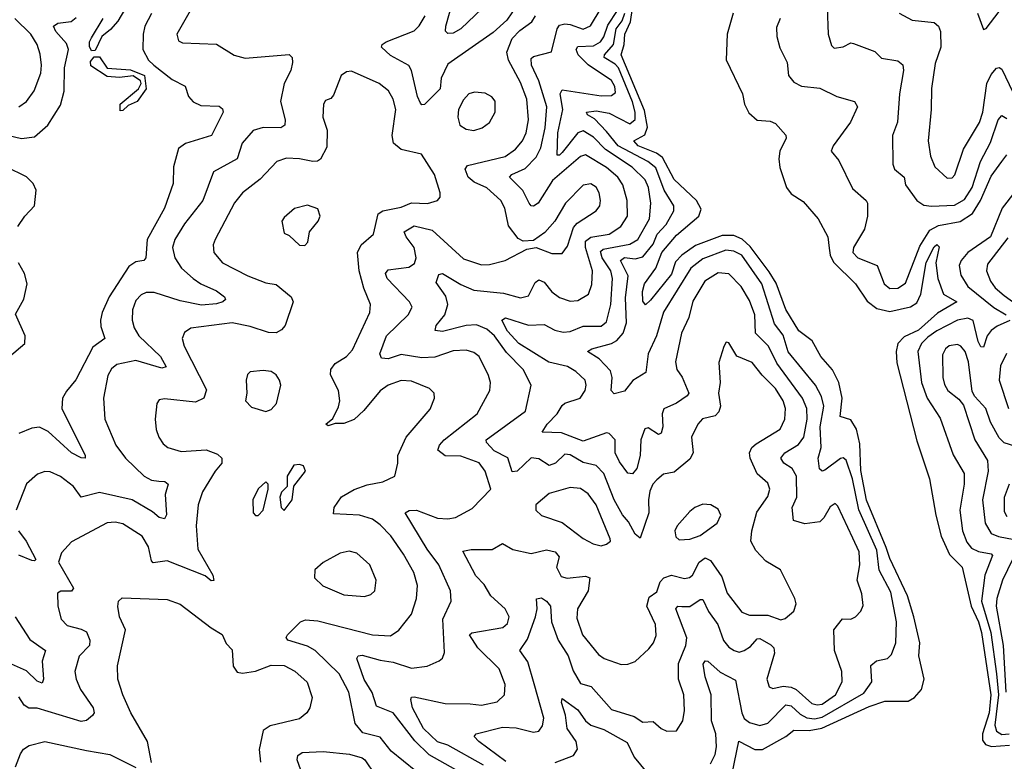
# Model space of a CAD drawing. Extents: x 1954678 to 2060275, y 904822 to 1016299.
# Tile 177 of 256: x 1966478 to 1970265, y 961619 to 964470. Entities that reach past the tile are written whole.
import ezdxf

# ---------------------------------------------------------------- set-up
doc = ezdxf.new("R2010")
doc.units = 0

msp = doc.modelspace()

# ---------------------------------------------------------------- linework, layer by layer
at = {"layer": '0CON20XD'}
for points in [[(1968257.2, 964512.8), (1968175, 964435.5), (1968145, 964418.3), (1968125, 964416.7), (1968116.3, 964426.3), (1968117.6, 964445), (1968148, 964555)], [(1967149.3, 964530.7), (1967083.3, 964415), (1967089.1, 964389.1), (1967105, 964381.4), (1967235.4, 964375.4), (1967303.2, 964333.2), (1967345, 964322.5), (1967515, 964335.7), (1967526, 964325), (1967528.1, 964305), (1967520.9, 964275), (1967496.1, 964225), (1967481.1, 964155), (1967499.5, 964085), (1967498.6, 964065), (1967482.5, 964055), (1967414.2, 964055.8), (1967375.8, 964044.2), (1967334.5, 963995), (1967314.6, 963935), (1967224.2, 963885.8), (1967182.4, 963775), (1967112.5, 963685), (1967074.7, 963625), (1967065.9, 963595), (1967074.7, 963555), (1967100.6, 963515), (1967146.1, 963475), (1967175, 963454.7), (1967235, 963428), (1967265.6, 963405), (1967269.4, 963395), (1967260, 963385), (1967235, 963377.7), (1967177, 963373), (1967095, 963389.3), (1966995, 963421.8), (1966965, 963420.8), (1966945, 963412.2), (1966925, 963390), (1966912.3, 963355), (1966911.2, 963315), (1966918.2, 963285), (1966936.8, 963255), (1967020, 963175), (1967041.5, 963135), (1967025, 963130.2), (1966925, 963159.8), (1966851.9, 963145), (1966831.5, 963128.5), (1966817.1, 963102.9), (1966801.2, 963015), (1966805.6, 962935), (1966847.9, 962835), (1966885.4, 962785), (1966957.7, 962715), (1966985, 962699.5), (1967013.2, 962696.7), (1967036, 962695), (1967049.6, 962685), (1967038.4, 962645), (1967042.7, 962567.3), (1967035, 962551.4), (1967015, 962556.4), (1966988.7, 962578.7), (1966910.8, 962625), (1966785, 962652.5), (1966715, 962634.5), (1966685.8, 962675.8), (1966635, 962714.5), (1966595, 962732.2), (1966575, 962733.1), (1966547.5, 962722.5), (1966505, 962686.2), (1966464.5, 962585)], [(1966885.3, 964514.7), (1966855.3, 964464.7), (1966827.9, 964432.1), (1966794.7, 964405.3), (1966768.8, 964351.2), (1966755, 964350), (1966746.9, 964366.9), (1966746.9, 964385), (1966755, 964400), (1966799.7, 964475)], [(1968390.8, 964525), (1968351.7, 964468.3), (1968299.3, 964420.7), (1968125, 964299.2), (1968099.5, 964245), (1968095, 964203.9), (1968035, 964144.3), (1968025, 964142.9), (1968019.3, 964149.3), (1968007.8, 964175), (1967985.7, 964275), (1967975, 964293.6), (1967905, 964332.4), (1967870.4, 964365), (1967872.7, 964375), (1967887.3, 964385), (1967995, 964427.2), (1968014.1, 964445.9), (1968037.8, 964485)], [(1968262.2, 961605), (1968125, 961681.7), (1968085, 961693.5), (1968032, 961745), (1967989.1, 961825), (1967982.6, 961857.4), (1967984.6, 961865.4), (1967995, 961867.5), (1968115, 961841.6), (1968210.5, 961840.5), (1968255, 961835.4), (1968315, 961847.8), (1968342.9, 961875), (1968345.5, 961914.5), (1968322.9, 961975), (1968240.3, 962055), (1968208.9, 962105), (1968217, 962113), (1968336.3, 962133.7), (1968355, 962149.4), (1968361.1, 962175), (1968345.7, 962205.8), (1968290.9, 962255), (1968265, 962298.9), (1968232.4, 962332.4), (1968183.1, 962426.9), (1968215, 962434), (1968295, 962433.9), (1968335, 962456), (1968375, 962433.5), (1968445, 962418.5), (1968505, 962432.5), (1968538.2, 962425), (1968553.3, 962405), (1968543.2, 962365), (1968560.3, 962330.2), (1968583.6, 962323.6), (1968655, 962330.7), (1968670.6, 962325), (1968664.7, 962275), (1968623.4, 962205), (1968620.5, 962169.5), (1968643.1, 962105), (1968705, 962030), (1968726.7, 962015), (1968791.7, 961991.7), (1968817.4, 961992.6), (1968845, 962002.9), (1968897.8, 962052.2), (1968915.6, 962075), (1968926.7, 962103.3), (1968924.1, 962145), (1968890.4, 962215), (1968899.5, 962250.5), (1968928.8, 962271.2), (1968941.4, 962308.6), (1968955.1, 962324.9), (1968985, 962334.3), (1969035, 962321.9), (1969054.4, 962325.6), (1969065.4, 962334.6), (1969091.6, 962385), (1969115, 962401.2), (1969135, 962390.7), (1969178.8, 962328.8), (1969199.1, 962265), (1969255, 962191.9), (1969285, 962181.2), (1969355, 962181.4), (1969405, 962163.3), (1969421.9, 962168.1), (1969455, 962196.7), (1969464.4, 962225), (1969460, 962245), (1969403.8, 962355), (1969348.2, 962388.2), (1969309.4, 962429.4), (1969290, 962465), (1969294.1, 962505), (1969313.3, 962576.7), (1969355, 962636.9), (1969363.8, 962665), (1969355, 962688.1), (1969314.8, 962724.8), (1969287.9, 962785), (1969284.8, 962805), (1969294.7, 962825), (1969310.8, 962839.2), (1969403.6, 962896.4), (1969420.9, 962935), (1969423.1, 962975), (1969414.2, 963005), (1969385, 963052.7), (1969333.2, 963103.2), (1969295, 963151.8), (1969236.7, 963176.7), (1969205, 963227.5), (1969195, 963230), (1969186.1, 963213.9), (1969167.6, 963152.4), (1969172.7, 963075), (1969165.4, 963035), (1969173.3, 962985), (1969166.8, 962963.2), (1969152.5, 962947.5), (1969104.1, 962935.9), (1969086.5, 962915), (1969061.5, 962865), (1969068.5, 962805), (1969055, 962780.9), (1968995, 962730.4), (1968955, 962723.3), (1968929.2, 962700.8), (1968913.8, 962685), (1968902, 962658), (1968896.2, 962625), (1968897.8, 962575), (1968865, 962476.5), (1968845, 962491.8), (1968819.2, 962539.2), (1968796.3, 962566.3), (1968764.4, 962625), (1968725.5, 962725.5), (1968695, 962756.8), (1968645, 962768.4), (1968595, 962797.1), (1968575, 962799.5), (1968538.4, 962765), (1968515, 962755.9), (1968475, 962781.6), (1968445, 962785.3), (1968391.4, 962735), (1968372.5, 962732.5), (1968356.1, 962786.1), (1968302.6, 962812.6), (1968273.2, 962845), (1968272.9, 962855), (1968423.9, 962965), (1968445.5, 963065), (1968414.1, 963125), (1968350.2, 963190.2), (1968304.3, 963254.3), (1968275, 963280.4), (1968235, 963297.2), (1968195, 963294.4), (1968105, 963271.3), (1968075.7, 963275), (1968080.3, 963295), (1968113.8, 963335), (1968124.4, 963375), (1968117.6, 963407.6), (1968080.3, 963460.2), (1968090, 963490), (1968105, 963494), (1968175, 963451.6), (1968225, 963430.2), (1968339, 963419), (1968405, 963401.4), (1968435, 963408.5), (1968460.5, 963459.5), (1968475, 963469.5), (1968495, 963461.1), (1968525, 963424.1), (1968555, 963402.5), (1968595, 963387.5), (1968625, 963391.1), (1968665.6, 963415), (1968678.4, 963451.6), (1968681.5, 963505), (1968654.2, 963594.2), (1968655, 963618.2), (1968675, 963633.5), (1968745, 963645.2), (1968790.7, 963675), (1968815.3, 963715), (1968815.2, 963775.2), (1968798.1, 963835), (1968779.2, 963865), (1968735, 963901.6), (1968655, 963950.5), (1968635, 963944.7), (1968527.5, 963852.5), (1968471.8, 963765), (1968455, 963752.8), (1968445, 963754.6), (1968437.5, 963765), (1968414, 963814), (1968362.3, 963865), (1968370.6, 963875), (1968421.9, 963898.1), (1968465, 963941.8), (1968482.4, 963977.6), (1968499, 964055), (1968506.2, 964135), (1968475.3, 964235.3), (1968447.2, 964295), (1968445, 964320.8), (1968455, 964328.6), (1968524, 964346), (1968544.8, 964435), (1968555, 964449.2), (1968575, 964454.8), (1968595, 964452.2), (1968645, 964433.1), (1968673.2, 964446.8), (1968714.6, 964515)], [(1968348.4, 961618.4), (1968244.5, 961695), (1968225.7, 961715), (1968233.8, 961725), (1968335, 961750.6), (1968387.7, 961747.7), (1968455, 961731.1), (1968475, 961735.5), (1968489.3, 961755), (1968493.7, 961785), (1968457.5, 961917.5), (1968432.1, 962002.1), (1968402.1, 962045), (1968431.5, 962088.5), (1968462.5, 962175), (1968468.1, 962205), (1968465.8, 962244.2), (1968485, 962247.5), (1968505, 962234.4), (1968519.6, 962215), (1968523.7, 962155), (1968549.8, 962085), (1968587.8, 962025), (1968607, 961967), (1968635, 961917.7), (1968676.2, 961906.2), (1968755, 961818.3), (1968841.8, 961791.8), (1968875, 961770.3), (1968915, 961771.9), (1968945, 961745.8), (1968967.5, 961735), (1969005, 961736.2), (1969028.9, 961775), (1969034.5, 961815), (1969032.7, 961875), (1969012.6, 961935), (1969012.2, 961995), (1969040.7, 962065), (1969043.7, 962093.7), (1969002.1, 962205), (1969010, 962215), (1969025, 962213.9), (1969055, 962213.8), (1969095, 962241.2), (1969105, 962241.1), (1969127.2, 962195), (1969163.9, 962145), (1969185, 962083.8), (1969205, 962058.2), (1969225.7, 962045), (1969245, 962039.2), (1969265, 962044.7), (1969289.3, 962060.7), (1969315, 962089.6), (1969325, 962091.3), (1969367.5, 962067.5), (1969378.6, 962055), (1969380.9, 962035), (1969351.6, 961935), (1969360.8, 961905), (1969375, 961898.5), (1969415, 961908.4), (1969445, 961904.1), (1969465, 961894.8), (1969525, 961841), (1969545, 961836), (1969565, 961839.5), (1969615.7, 961875), (1969641.8, 961925), (1969640, 961965), (1969611.9, 962045), (1969608.9, 962125), (1969643.4, 962166.6), (1969675, 962165.5), (1969692.5, 962175), (1969713.2, 962196.8), (1969722.1, 962217.9), (1969716.7, 962263.3), (1969699.4, 962315), (1969709.3, 962375), (1969707.4, 962425), (1969683, 962477), (1969625, 962600), (1969615, 962610), (1969595, 962597.1), (1969570.5, 962555), (1969555, 962540), (1969497.5, 962532.5), (1969454.2, 962545), (1969449.5, 962595), (1969467.2, 962635), (1969466.1, 962715), (1969449.2, 962745), (1969416.9, 962765), (1969405.4, 962785), (1969420.8, 962805), (1969473.4, 962836.6), (1969494, 962865), (1969506.3, 962935), (1969505.8, 962975), (1969488.3, 963015), (1969389.7, 963149.7), (1969357.7, 963215), (1969308.4, 963265), (1969305.9, 963335), (1969285, 963390.9), (1969253.6, 963445), (1969205, 963493.2), (1969165, 963496.4), (1969113.6, 963465), (1969067.6, 963387.6), (1969051.8, 963325), (1969024.1, 963265), (1969000.8, 963155), (1969005.3, 963125.3), (1969025.9, 963095.9), (1969051.2, 963035), (1969045, 963024.1), (1969004.2, 962995.8), (1968955.2, 962974.8), (1968949.6, 962955), (1968952.2, 962905), (1968945, 962880.8), (1968935, 962875.3), (1968895, 962901.2), (1968882.2, 962897.8), (1968867.3, 962855), (1968865.2, 962795), (1968851.2, 962745), (1968835, 962723.8), (1968817.2, 962727.2), (1968785, 962770), (1968768.9, 962805), (1968768.6, 962855), (1968745, 962878.9), (1968735, 962881.4), (1968645, 962850), (1968562.4, 962882.4), (1968488, 962885), (1968506.9, 962915), (1968546, 962955), (1968565, 962987.5), (1968575, 962996.1), (1968633.6, 963015), (1968652.8, 963045), (1968657.2, 963065), (1968652.9, 963085), (1968617.2, 963117.2), (1968585, 963136.3), (1968513.3, 963153.3), (1968398.4, 963225), (1968355, 963273.3), (1968332.7, 963315), (1968346.2, 963323.8), (1968435, 963295.9), (1968495, 963298.5), (1968536, 963276), (1968569, 963269), (1968595, 963272), (1968645, 963291.6), (1968715, 963291.7), (1968735, 963309.1), (1968752.4, 963375), (1968758.8, 963475), (1968752.1, 963505), (1968718.8, 963555), (1968711.6, 963578.4), (1968722, 963588), (1968825, 963606.6), (1968855.7, 963625), (1968900.4, 963705), (1968906, 963765), (1968896.7, 963825), (1968883.8, 963855), (1968833.3, 963903.3), (1968731.7, 963971.7), (1968685, 964019), (1968645, 964042.7), (1968625, 964034.7), (1968565, 963959.6), (1968555, 963949.6), (1968545, 963948.8), (1968548.6, 964035), (1968567.2, 964125), (1968556.6, 964185), (1968565, 964200), (1968715, 964177.1), (1968755, 964178.7), (1968769.4, 964190.6), (1968767.1, 964212.9), (1968755, 964235.9), (1968665, 964296.9), (1968626.1, 964335), (1968618.4, 964355), (1968625, 964367.6), (1968685, 964369.9), (1968712.2, 964385), (1968725.3, 964404.7), (1968740.4, 964449.6), (1968777.5, 964505)], [(1969218.2, 961571.8), (1969243.6, 961696.4), (1969305, 961665.2), (1969335, 961664.7), (1969424.6, 961715), (1969455, 961739.5), (1969515, 961737.7), (1969563, 961747.1), (1969745, 961829.7), (1969805, 961850), (1969895, 961850.9), (1969919.5, 961865), (1969946.4, 961895), (1969956.7, 961935), (1969936.2, 962025), (1969939.7, 962075), (1969917, 962175), (1969892.4, 962255), (1969825, 962399.2), (1969811.3, 962441.3), (1969735, 962622.5), (1969713.1, 962736.9), (1969709.9, 962839.9), (1969696.5, 962896.5), (1969675, 962931.4), (1969633.3, 962945), (1969641.9, 963015), (1969628.7, 963075), (1969603.7, 963123.7), (1969559.6, 963175), (1969526.4, 963235), (1969475, 963273.5), (1969425, 963356.5), (1969387.3, 963457.3), (1969360.9, 963500.9), (1969288.2, 963598.2), (1969256.8, 963626.8), (1969225, 963641.1), (1969179.8, 963640.2), (1969077.5, 963602.5), (1969025.1, 963564.9), (1969000.8, 963539.2), (1968985, 963491.6), (1968905, 963391.5), (1968885, 963374.2), (1968875, 963387.5), (1968873.9, 963425), (1968881.2, 963455), (1968925.4, 963514.6), (1968948.3, 963575), (1969005, 963642.2), (1969090.6, 963715), (1969098.8, 963741.2), (1969081.8, 963775), (1968995, 963855.2), (1968949.9, 963939.9), (1968927.6, 963957.6), (1968857.4, 963985), (1968840, 964005), (1968882.4, 964027.6), (1968893.4, 964056.6), (1968881, 964121), (1968792.1, 964335), (1968803.4, 964375), (1968805.8, 964415), (1968827.6, 964462.4), (1968835.1, 964514.9)], [(1969583.2, 964516.8), (1969588.1, 964415), (1969600.6, 964370.6), (1969610.6, 964360.6), (1969645, 964366.2), (1969675, 964381.5), (1969685, 964379.2), (1969767.4, 964347.4), (1969792.3, 964322.3), (1969855, 964311.5), (1969875, 964296.2), (1969877.3, 964275), (1969861.6, 964185), (1969853.9, 964076.1), (1969835.6, 964025), (1969836.9, 963915), (1969842.9, 963895), (1969880.4, 963865), (1969885.4, 963835), (1969928.9, 963775), (1969955, 963756.8), (1969985, 963752.9), (1970072.9, 963757.1), (1970111.4, 963778.6), (1970141, 963825), (1970173.1, 963925), (1970211.6, 963998.4), (1970241, 964085), (1970255, 964102.2), (1970275, 964090.4)], [(1970162.2, 964495), (1970185, 964432.5), (1970195, 964436.7), (1970245, 964501.5)], [(1966415, 964030), (1966485, 964013.8), (1966535, 964020), (1966586, 964065), (1966635, 964141.9), (1966650, 964195), (1966651, 964285), (1966666.2, 964355), (1966658.8, 964378.8), (1966616.9, 964425), (1966608.2, 964445), (1966625, 964456.6), (1966676.6, 964463.4), (1966695, 964478.1)], [(1966475, 964135.4), (1966504.5, 964155), (1966533.8, 964196.2), (1966559.7, 964265), (1966562.8, 964295), (1966557.4, 964337.4), (1966545.3, 964375), (1966520.7, 964415), (1966459.2, 964475)], [(1966985, 964493.6), (1966960.3, 964445), (1966952.9, 964415), (1966952.6, 964355), (1966974.1, 964315), (1966994.3, 964295)], [(1968405, 964228.2), (1968358.8, 964315), (1968351.4, 964345), (1968372.2, 964397.7), (1968401.3, 964428.7), (1968448.3, 964461.7), (1968462.5, 964485)], [(1969135, 961610), (1969152.5, 961645), (1969158.3, 961675), (1969155.2, 961725), (1969139, 961775), (1969137.5, 961875), (1969115, 961943.8), (1969107.1, 961992.9), (1969114.6, 962005.4), (1969125, 962004.3), (1969171.9, 961961.9), (1969230.9, 961930.9), (1969255, 961805.6), (1969265, 961783.2), (1969285, 961767.9), (1969325, 961757.1), (1969355, 961765.7), (1969425, 961836.8), (1969445, 961832.7), (1969480, 961800), (1969505, 961785.9), (1969535, 961782.7), (1969565, 961789.1), (1969725, 961880.8), (1969755.8, 961925), (1969752.1, 961987.9), (1969773.8, 962005), (1969816.2, 962015), (1969830.6, 962029.4), (1969847.4, 962075), (1969851, 962155), (1969829.2, 962269.2), (1969783.6, 962353.6), (1969775, 962430.7), (1969705.4, 962585.4), (1969681.4, 962705), (1969656.9, 962776.9), (1969645, 962785.5), (1969635, 962782.7), (1969575, 962738), (1969564.7, 962734.7), (1969553.8, 962743.8), (1969549.6, 962785), (1969560.4, 962825), (1969557, 962905), (1969570.9, 962985), (1969561.5, 963021.5), (1969538.4, 963065), (1969433.8, 963193.8), (1969415, 963258), (1969380.7, 963300.7), (1969332.2, 963455), (1969255, 963564.4), (1969225, 963579.7), (1969194.4, 963584.4), (1969105, 963550.8), (1969060, 963515), (1968955, 963345.5), (1968928, 963255), (1968895.2, 963185), (1968885.8, 963114.2), (1968836.8, 963083.2), (1968805, 963041.9), (1968765, 963031.9), (1968753.6, 963045), (1968756.7, 963095), (1968750.2, 963120.2), (1968706.9, 963166.9), (1968662.5, 963195), (1968678.8, 963205), (1968755, 963224.8), (1968775, 963236.7), (1968799.6, 963265), (1968812.6, 963305), (1968808.5, 963401.5), (1968818.6, 963485), (1968788.8, 963545), (1968805, 963556), (1968845, 963550.2), (1968875, 963558.4), (1968915, 963606.7), (1968930.5, 963645), (1968965, 963682.6), (1968994.3, 963735), (1968993.8, 963755), (1968957.5, 963815), (1968925, 963900.4), (1968893.9, 963925), (1968779.7, 963985), (1968735, 964039.7), (1968688.6, 964088.6), (1968661.9, 964105), (1968658.6, 964115), (1968695, 964119.6), (1968745, 964110.8), (1968825, 964069.8), (1968845, 964085.8), (1968845.4, 964114.6), (1968835, 964154.2), (1968781.2, 964285), (1968769, 964299), (1968726, 964325), (1968728.1, 964335), (1968762.1, 964375), (1968772.5, 964435), (1968795, 964465.8), (1968805.4, 964494.6)], [(1969221.9, 964495), (1969198.6, 964415), (1969195.7, 964315.7), (1969257.8, 964185), (1969266.4, 964145), (1969282.4, 964112.4), (1969315, 964084.4), (1969365, 964079.4), (1969385, 964071.4), (1969425, 964026.7), (1969425.8, 964015), (1969402.1, 963965), (1969398.5, 963935), (1969401.5, 963901.5), (1969427.8, 963825), (1969445, 963801.1), (1969491.7, 963771.7), (1969549.2, 963705), (1969586.2, 963635), (1969592.1, 963592.1), (1969595.6, 963565), (1969608.5, 963538.5), (1969692.2, 963455), (1969737.6, 963387.6), (1969775, 963359.8), (1969825, 963348.6), (1969904.3, 963365.7), (1969928.6, 963381.4), (1969944.1, 963415), (1969965, 963536.8), (1969995, 963597.3), (1970005.6, 963605.6), (1970015, 963597.5), (1970001.4, 963535), (1970009.6, 963475), (1970030.8, 963415), (1970082.2, 963385), (1970008.3, 963341.7), (1969935, 963277.2), (1969879.5, 963250.5), (1969856, 963225), (1969848.8, 963195), (1969851.2, 963151.2), (1969928.2, 962851.8), (1969977.1, 962705), (1970001.4, 962565), (1970022.2, 962485), (1970054.6, 962414.6), (1970103.2, 962365), (1970138.2, 962215), (1970166.2, 962155), (1970177.5, 962115), (1970213.8, 961875), (1970207.4, 961805), (1970180.9, 961725), (1970180.9, 961700.9), (1970193.3, 961683.3), (1970215.9, 961675.9), (1970285, 961681.3)], [(1969403.1, 964475), (1969389.5, 964440.5), (1969389.6, 964405), (1969402.3, 964362.3), (1969430.4, 964305), (1969435.7, 964255), (1969455, 964230), (1969485, 964214.4), (1969555, 964206.4), (1969620.8, 964175), (1969689.2, 964155), (1969700.5, 964135), (1969673.2, 964076.8), (1969607.1, 963985), (1969599.2, 963965), (1969628.8, 963928.8), (1969680.9, 963820.9), (1969734.4, 963775), (1969738.5, 963765), (1969738.7, 963715), (1969727.3, 963665), (1969685.4, 963595), (1969682, 963575), (1969701.4, 963555), (1969775.8, 963525.8), (1969803.1, 963455), (1969825, 963436.9), (1969855, 963438.2), (1969885, 963457.8), (1969940.8, 963599.2), (1969978.7, 963661.3), (1970011.5, 963678.5), (1970095, 963694.6), (1970142.3, 963725), (1970174, 963775), (1970215, 963868.7), (1970255.1, 963924.9)], [(1969861.1, 964495), (1969911.1, 964468.9), (1969995, 964458.7), (1970011.5, 964445), (1970019.7, 964425), (1970020.4, 964365), (1969998.6, 964301.4), (1969984.7, 964205.3), (1969983.5, 964125), (1969971.6, 964005), (1969980.7, 963945), (1969997.3, 963905), (1970045, 963861.1), (1970065, 963862.2), (1970075, 963874.3), (1970108, 963972), (1970170.2, 964075), (1970182.2, 964115), (1970197.6, 964225), (1970215, 964260), (1970235, 964283.8), (1970245, 964286.4), (1970255, 964279.5), (1970312.1, 964162.1)], [(1966865, 964120), (1966865, 964145.8), (1966935.4, 964204.6), (1966946, 964225), (1966943.1, 964235), (1966915, 964254.5), (1966862.4, 964247.6), (1966815, 964251.4), (1966752.2, 964292.3), (1966750.7, 964309.3), (1966765, 964326.7), (1966785, 964327.5), (1966815, 964284), (1966905, 964277.5), (1966958.2, 964255), (1966965, 964204.2), (1966930.6, 964155), (1966895, 964140.6), (1966875, 964121.2), (1966865, 964120)], [(1966994.3, 964295), (1967065, 964240), (1967114.5, 964215), (1967127.5, 964175), (1967145, 964154.4), (1967175, 964140.5), (1967245, 964137.1), (1967257.9, 964127.9), (1967260.8, 964115), (1967215.7, 964024.3), (1967115.7, 963994.2), (1967088.5, 963975), (1967070.4, 963905), (1967069.1, 963840.9), (1967035.9, 963745), (1966969.1, 963625), (1966963.1, 963555), (1966956.2, 963543.8), (1966925, 963538.8), (1966898.5, 963521.5), (1966822, 963405), (1966796.1, 963345), (1966789.6, 963315), (1966790.8, 963290.8), (1966805.6, 963245), (1966759.3, 963210.7), (1966693.9, 963086.1), (1966657.9, 963042.1), (1966643.2, 963015), (1966641.1, 962975), (1966730.8, 962795), (1966730, 962785), (1966715, 962785.8), (1966678.1, 962805), (1966587.5, 962887.5), (1966555, 962903.3), (1966525, 962900.5), (1966475, 962879.1)], [(1967802, 963438), (1967783.7, 963505), (1967778, 963575), (1967791.6, 963605), (1967839.6, 963645), (1967856.5, 963723.5), (1967874.7, 963735.3), (1967945, 963749.7), (1967985, 963766.6), (1968046.2, 963763.8), (1968085.5, 963774.5), (1968095, 963787.5), (1968095.6, 963804.4), (1968073.1, 963875), (1968023.8, 963953.8), (1967945, 963971.2), (1967916.4, 963995), (1967910.4, 964025), (1967924.7, 964125), (1967914.2, 964164.2), (1967896.4, 964196.4), (1967860.8, 964225), (1967755, 964272.2), (1967735, 964269.4), (1967714.6, 964255.4), (1967685, 964180), (1967675, 964166.7), (1967655, 964160), (1967646.2, 964145), (1967644.5, 964095), (1967660.9, 964045), (1967659.3, 963980.7), (1967635.7, 963934.3), (1967623.7, 963926.3), (1967605.3, 963924.8), (1967555, 963935.8), (1967505, 963937.2), (1967467.1, 963925), (1967402.6, 963857.4), (1967335.6, 963805), (1967305, 963766.7), (1967230, 963625), (1967222.5, 963605), (1967224.5, 963575), (1967258.9, 963535), (1967355.8, 963485), (1967425, 963458.4), (1967465, 963452.1), (1967522.7, 963405), (1967530.4, 963385), (1967499.3, 963295), (1967485, 963277.7), (1967465, 963266.6), (1967435, 963267.2), (1967365, 963290.5), (1967295, 963304.2), (1967136.2, 963283.8), (1967111.8, 963268.2), (1967103.6, 963245), (1967110.4, 963215), (1967197.4, 963047.4), (1967186.2, 963015), (1967155, 963000), (1967035, 963012.9), (1967015, 963008.8), (1967005.8, 962994.2), (1967000, 962935), (1967003.6, 962895), (1967013.6, 962865), (1967029.8, 962839.8), (1967048, 962825), (1967099.6, 962809.6), (1967195, 962816.4), (1967239.3, 962799.3), (1967256.2, 962785), (1967256.1, 962765), (1967230.4, 962735), (1967181.8, 962655), (1967165.4, 962604.6), (1967156.9, 962525), (1967163.2, 962435), (1967220.8, 962335), (1967225.6, 962314.4), (1967215, 962313.1), (1967191.8, 962331.8), (1967045, 962389.3), (1966991.8, 962381.8), (1966985, 962390), (1966973.9, 962443.9), (1966950, 962485), (1966875, 962532.5), (1966845, 962538.7), (1966815, 962536), (1966677.6, 962462.4), (1966639.8, 962420.2), (1966627.1, 962385), (1966685.7, 962285), (1966677.1, 962272.9), (1966636.4, 962273.6), (1966623.6, 962265), (1966625.4, 962215), (1966638.5, 962165), (1966661.1, 962141.1), (1966715, 962127.7), (1966735, 962116.5), (1966748.2, 962085), (1966746.5, 962065), (1966706.8, 962023.2), (1966690.7, 961965), (1966695.9, 961935), (1966712.8, 961895), (1966760.8, 961825), (1966764.5, 961805.5), (1966758.6, 961795), (1966735, 961775.6), (1966715, 961771.8), (1966545, 961823.3), (1966514.1, 961824.1), (1966495.7, 961835), (1966475, 961867.5)], [(1968176.6, 961575), (1968053.7, 961643.7), (1967997.5, 961697.5), (1967915, 961805.3), (1967850.6, 961830.6), (1967834.3, 961884.3), (1967803.8, 961933.8), (1967774.6, 962015), (1967780, 962025), (1967795, 962027.6), (1967865, 962007.6), (1967915, 962000.9), (1967985, 961977.2), (1968045.3, 961984.7), (1968092, 962005), (1968104.5, 962015.5), (1968112.6, 962037.4), (1968105.2, 962165), (1968137.8, 962235), (1968135.5, 962275), (1968089.7, 962375), (1968045.3, 962435), (1967961.2, 962575), (1967976.4, 962583.6), (1968005, 962584.6), (1968085, 962553.7), (1968125, 962551.2), (1968155, 962556.7), (1968218.9, 962591.1), (1968290, 962665), (1968267.9, 962735), (1968245, 962766.4), (1968175, 962792.4), (1968115, 962793.9), (1968086.5, 962815), (1968092.7, 962835), (1968110.3, 962855), (1968237.8, 962955), (1968286.9, 963045), (1968289.2, 963075), (1968281.9, 963101.9), (1968245, 963175.6), (1968225, 963191.2), (1968195, 963199.7), (1968145, 963197.4), (1968075, 963172.5), (1968025, 963170.2), (1967945, 963183), (1967895, 963167), (1967869.5, 963169.5), (1967863.5, 963185), (1967889, 963255), (1967971.8, 963335), (1967987.5, 963365), (1967978.1, 963385), (1967891.8, 963475), (1967885.4, 963495), (1967895, 963508.8), (1967975, 963519.3), (1967997, 963533), (1968002.8, 963555), (1967995.7, 963595), (1967964.1, 963635), (1967957.3, 963655), (1967995, 963677.3), (1968065, 963660.7), (1968185, 963550.4), (1968255, 963527.8), (1968285, 963528.8), (1968345, 963544.5), (1968428.3, 963588.3), (1968465, 963594.2), (1968525, 963571.1), (1968565, 963571.4), (1968585, 963600), (1968608.3, 963671.7), (1968622.6, 963687.4), (1968695.6, 963735), (1968709.6, 963755), (1968712.5, 963775), (1968706.6, 963805), (1968695, 963826.4), (1968675, 963838.5), (1968645, 963833.6), (1968577.9, 963765), (1968536.9, 963695), (1968498.3, 963651.7), (1968455, 963620.8), (1968415, 963618.8), (1968395, 963628.8), (1968358, 963678), (1968343.8, 963745), (1968329.1, 963775), (1968275, 963823.8), (1968225.9, 963845.9), (1968203.6, 963865), (1968192.1, 963895), (1968200.3, 963909.7), (1968345, 963944.8), (1968385, 963971.8), (1968411.8, 964005), (1968425.7, 964035), (1968435.2, 964085), (1968428.8, 964165), (1968405, 964228.2)], [(1968225, 964044.5), (1968257.5, 964055), (1968285, 964074.4), (1968306.5, 964115), (1968306.4, 964156.4), (1968293.7, 964173.7), (1968268, 964188), (1968227.9, 964192.1), (1968206.2, 964185), (1968185, 964162), (1968166.5, 964125), (1968163.5, 964095), (1968171.4, 964065), (1968195, 964048.9), (1968225, 964044.5)], [(1970255.1, 963924.9), (1970275, 963950.3)], [(1966471.8, 963675), (1966498, 963715), (1966535.6, 963755), (1966541.3, 963815), (1966530.4, 963840.4), (1966505, 963866.2), (1966426.4, 963905)], [(1970305, 963808.6), (1970256.7, 963745), (1970211.4, 963635), (1970125.3, 963575), (1970099.4, 963545), (1970091.2, 963525), (1970098.1, 963488.1), (1970125.3, 963445), (1970225, 963363.8), (1970272, 963335)], [(1967575, 963602.5), (1967586.7, 963615), (1967592.5, 963655), (1967626.2, 963695), (1967633.8, 963715), (1967625, 963743.3), (1967585, 963757.5), (1967535, 963744), (1967495, 963710), (1967486.7, 963695), (1967495, 963650), (1967515, 963640), (1967555, 963603.3), (1967575, 963602.5)], [(1970279, 963631), (1970200.3, 963529.7), (1970197.1, 963505), (1970211.4, 963465), (1970229.9, 963439.9), (1970265, 963409.6), (1970325, 963365.8)], [(1966395, 963139.2), (1966498.2, 963225), (1966499.3, 963255), (1966462.1, 963337.9), (1966493.9, 963396.1), (1966506.9, 963455), (1966497, 963495), (1966473.8, 963535)], [(1968001.3, 961581.3), (1967907.6, 961657.6), (1967865, 961711.5), (1967798.3, 961728.3), (1967768.5, 961765), (1967744.7, 961885), (1967706.7, 961955), (1967614.7, 962045), (1967585, 962061.3), (1967509.5, 962085), (1967503.8, 962095), (1967507.9, 962105), (1967558.2, 962155), (1967577.5, 962162.5), (1967625, 962158.8), (1967835, 962105.3), (1967905, 962101.1), (1967937, 962123), (1967985, 962184.3), (1968004.7, 962245.3), (1968008.8, 962295), (1967994.7, 962345), (1967955, 962415.5), (1967905.6, 962485.6), (1967865, 962528), (1967835, 962549.7), (1967785.2, 962565.2), (1967685, 962570), (1967687.3, 962595), (1967716.4, 962636.4), (1967765, 962664.7), (1967815, 962681.9), (1967875, 962693.1), (1967920.8, 962715), (1967932.9, 962765), (1967932.9, 962795), (1967964.6, 962865), (1968056.6, 962973.4), (1968073.5, 963015), (1968072.2, 963035), (1968055, 963052.2), (1967985, 963080.7), (1967945, 963083.2), (1967895, 963065.3), (1967865, 963043.5), (1967802.4, 962967.6), (1967765, 962933.8), (1967725, 962917.7), (1967691.9, 962918.1), (1967665, 962909.2), (1967656.2, 962915), (1967683.1, 962936.9), (1967705, 962981.4), (1967709.5, 963005), (1967704.3, 963044.3), (1967673.8, 963105), (1967675.4, 963125), (1967692.1, 963147.9), (1967735.2, 963174.8), (1967758.6, 963201.4), (1967825.4, 963345), (1967827.3, 963375), (1967802, 963438)], [(1970285.9, 963314.1), (1970237.6, 963292.4), (1970214.1, 963275), (1970199.7, 963255), (1970185, 963210.8), (1970175, 963213.1), (1970165, 963232.5), (1970145, 963313.8), (1970125, 963323), (1970085, 963314.8), (1970005, 963274.1), (1969970.9, 963249.1), (1969946.9, 963225), (1969932.4, 963195), (1969947.2, 963075), (1969968, 963015), (1970017.9, 962937.9), (1970067.9, 962797.9), (1970110.8, 962725), (1970110.6, 962685), (1970094.4, 962585), (1970104.8, 962504.8), (1970121.2, 962461.2), (1970138.8, 962438.8), (1970165.2, 962425.2), (1970215, 962417.1), (1970220.2, 962410.2), (1970190.4, 962335), (1970177.3, 962235), (1970213.3, 962115), (1970235.4, 961955), (1970242.3, 961875), (1970228.7, 961758.7), (1970234.5, 961734.5), (1970255, 961722.9), (1970284.3, 961724.3)], [(1970305, 962830.5), (1970265, 962843.9), (1970245, 962862.2), (1970212.5, 962922.5), (1970193.7, 962975), (1970151.4, 963021.4), (1970141, 963041), (1970127.7, 963155), (1970115, 963194.5), (1970098.5, 963215), (1970085, 963221.8), (1970053.3, 963216.7), (1970038.5, 963205), (1970027.8, 963182.2), (1970029, 963095), (1970035, 963067.1), (1970047.8, 963045), (1970090.8, 963010.8), (1970108, 962988), (1970151.2, 962855), (1970200.8, 962775), (1970202.6, 962735), (1970181, 962625), (1970191.2, 962535), (1970215, 962494.7), (1970242.8, 962482.8), (1970302.5, 962472.5)], [(1970273.1, 963186.9), (1970249.9, 963140.1), (1970245.2, 963085), (1970281.7, 962975)], [(1967425, 962963.8), (1967445, 962972), (1967465.7, 962995), (1967483.1, 963065), (1967478.1, 963085), (1967464.2, 963105), (1967445, 963117.8), (1967415, 963121.9), (1967365, 963116), (1967354.3, 963105.7), (1967349.2, 963085), (1967352.5, 963035), (1967346.7, 963005), (1967370.5, 962980.5), (1967425, 962963.8)], [(1967495, 962583.3), (1967525.8, 962624.2), (1967533, 962677), (1967577.5, 962735), (1967570, 962755), (1967555, 962760), (1967532.7, 962757.3), (1967506.7, 962715), (1967507.5, 962675), (1967485, 962653.3), (1967478.6, 962635), (1967484.4, 962594.4), (1967495, 962583.3)], [(1967385, 962563.8), (1967395, 962564.2), (1967415.3, 962584.7), (1967434.2, 962665), (1967434.1, 962684.1), (1967425, 962693.8), (1967395, 962666.2), (1967374.4, 962625), (1967376, 962575), (1967385, 962563.8)], [(1970284.1, 962685), (1970265, 962633.8), (1970265, 962580), (1970275, 962560.4)], [(1968715, 962448), (1968735, 962453.3), (1968750, 962465), (1968748.8, 962475), (1968695.9, 962605), (1968665, 962647.5), (1968635, 962668.5), (1968595, 962671.8), (1968515, 962649.1), (1968463.8, 962605), (1968463.8, 962585), (1968485, 962564.3), (1968565, 962537.8), (1968645.7, 962475.7), (1968683.3, 962455), (1968715, 962448)], [(1969015, 962470), (1969055, 962473.5), (1969095, 962486.9), (1969161.1, 962535), (1969175.5, 962565), (1969165, 962588.6), (1969136.7, 962605), (1969105, 962607.3), (1969074.3, 962595), (1969055, 962579.4), (1969007.1, 962525), (1968997.5, 962505), (1969002.2, 962482.2), (1969015, 962470)], [(1966473.4, 962505), (1966503, 962465), (1966541.1, 962395), (1966535, 962389.3), (1966525, 962391.6), (1966475, 962411.4)], [(1967805, 962252.9), (1967829.3, 962260.7), (1967844.4, 962275), (1967849.1, 962315), (1967824.4, 962375), (1967775, 962419.4), (1967745, 962426.9), (1967710.6, 962419.4), (1967645, 962382.9), (1967614, 962355), (1967612, 962325), (1967643.9, 962293.9), (1967725, 962259.2), (1967805, 962252.9)], [(1970296.4, 962395), (1970257.9, 962315), (1970236.6, 962245), (1970234.2, 962215.8), (1970260.4, 962065), (1970271.1, 961885)], [(1966985.3, 961615), (1966970.5, 961695), (1966905.4, 961805), (1966874.7, 961874.7), (1966856.2, 961935), (1966854, 961986), (1966884.7, 962125), (1966862.5, 962175), (1966856.1, 962213.9), (1966858.8, 962235), (1966872.3, 962247.7), (1967045, 962241.5), (1967095, 962223.3), (1967215, 962131.9), (1967256.8, 962106.8), (1967272.4, 962072.4), (1967295, 962047.5), (1967298.8, 961985), (1967315, 961962.5), (1967335, 961958.1), (1967385, 961965.4), (1967445, 961988.9), (1967495, 961987.5), (1967536.1, 961966.1), (1967583.5, 961923.5), (1967603.5, 961865), (1967594.5, 961825), (1967583.3, 961805), (1967555, 961783.1), (1967441.2, 961755), (1967415, 961737.5), (1967399.7, 961665), (1967404, 961616)], [(1966460.6, 962175), (1966517, 962087), (1966577.1, 962045), (1966564.7, 962004.7), (1966570, 961935), (1966565, 961920), (1966545, 961927.3), (1966505, 961966.8), (1966435, 961998.1)], [(1968537.5, 961615), (1968608, 961642), (1968624.2, 961665.8), (1968617.9, 961695), (1968583.8, 961745), (1968577.2, 961797.2), (1968562.2, 961845), (1968565, 961861.2), (1968625, 961817.3), (1968655, 961775.3), (1968675, 961758), (1968725, 961741.8), (1968815, 961690.9), (1968841.6, 961635), (1968915, 961546.4)], [(1966462.2, 961597.8), (1966482.1, 961647.9), (1966493.5, 961666.5), (1966515, 961680.6), (1966575, 961695.4), (1966735, 961660.8), (1966825.3, 961645.3), (1966925, 961595.8)], [(1967573.4, 961545), (1967545.4, 961625), (1967547.9, 961642.1), (1967565, 961653.3), (1967645, 961656.4), (1967747.3, 961647.3), (1967795, 961632), (1967806.2, 961625), (1967845, 961566)]]:
    msp.add_lwpolyline(points, dxfattribs=at)

doc.saveas('drawing.dxf')
